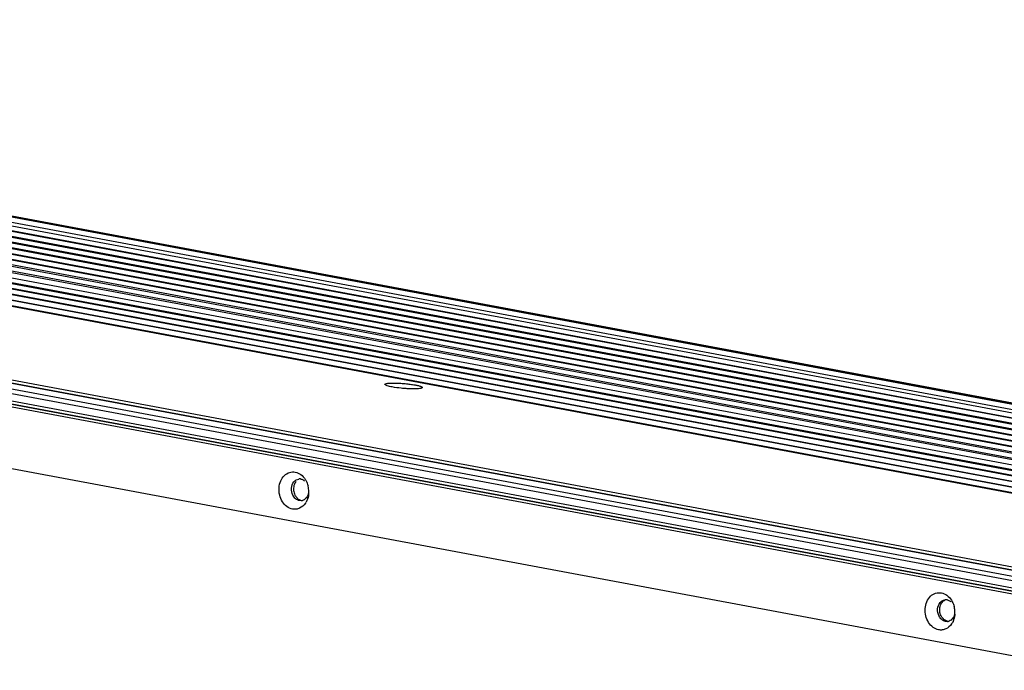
# Model space of a CAD drawing. Header units: millimetres. Extents: x 19192 to 20904, y 1507 to 2734.
# Tile 21 of 80: x 19467 to 19611, y 1777 to 1872. Entities that reach past the tile are written whole.
import ezdxf

# ---------------------------------------------------------------- set-up
doc = ezdxf.new("R2010")
doc.units = ezdxf.units.MM
doc.layers.add('02___PRT_ALL_AXES', color=7, linetype='Continuous')

msp = doc.modelspace()

# ---------------------------------------------------------------- linework, layer by layer
at = {"color": 7, "linetype": 'Continuous'}
for p, q in [((19311.54, 1872.03), (19709.31, 1797.64)), ((20086.7, 1724.75), (19313.94, 1869.27)), ((20089.74, 1724.99), (19316.98, 1869.51)), ((20092.13, 1725.04), (19319.87, 1869.47)), ((19322.61, 1869.79), (20095.37, 1725.27)), ((19322.67, 1869.79), (20095.43, 1725.27)), ((20095.68, 1725.32), (19322.92, 1869.84)), ((20071.5, 1723.42), (19298.73, 1867.94)), ((20074.19, 1723.71), (19301.77, 1868.17)), ((20074.71, 1723.74), (19304.34, 1867.81)), ((20077.58, 1723.92), (19304.81, 1868.44)), ((20078.14, 1723.94), (19307.38, 1868.09)), ((20080.62, 1724.2), (19307.86, 1868.72)), ((20081.31, 1724.19), (19310.42, 1868.36)), ((20083.66, 1724.47), (19310.9, 1868.99)), ((20084.48, 1724.44), (19313.46, 1868.64)), ((20087.52, 1724.68), (19316.5, 1868.88)), ((19200.06, 1866.83), (20032.26, 1711.2)), ((20032.61, 1711.73), (19200.41, 1867.36)), ((20033.6, 1712.4), (19205.6, 1867.25)), ((20033.65, 1712.4), (19205.65, 1867.25)), ((20034.53, 1712.29), (19207, 1867.05)), ((20035.32, 1712.56), (19207.32, 1867.4)), ((20054.73, 1719.73), (19265.86, 1867.26)), ((20055.99, 1722.06), (19283.53, 1866.52)), ((19286.56, 1866.76), (20058.97, 1722.31)), ((20059.35, 1722.36), (19289.13, 1866.4)), ((19289.61, 1867.04), (20062.02, 1722.58)), ((20064.67, 1722.83), (19292.64, 1867.22)), ((20065.44, 1722.9), (19295.21, 1866.94)), ((20068.1, 1723.12), (19295.69, 1867.58)), ((20068.83, 1723.19), (19298.26, 1867.3)), ((20071.67, 1723.46), (19301.3, 1867.54)), ((19201.01, 1865.54), (20031.15, 1710.29)), ((19201.22, 1865.08), (20031.36, 1709.84)), ((20046.82, 1721.24), (19274.4, 1865.7)), ((19276.97, 1865.34), (20047.34, 1721.27)), ((20049.86, 1721.52), (19277.44, 1865.97)), ((19280.01, 1865.62), (20050.38, 1721.54)), ((20053.09, 1721.76), (19280.48, 1866.25)), ((19283.05, 1865.89), (20053.39, 1721.82)), ((20056.3, 1722.09), (19286.09, 1866.13)), ((19614.83, 1787.24), (19202.01, 1864.44)), ((19616.05, 1787.39), (19203.22, 1864.59)), ((19201.34, 1855.57), (19614.17, 1778.36)), ((19507.86, 1801.47), (19507.55, 1801.48)), ((19602.58, 1783.76), (19602.27, 1783.77))]:
    msp.add_line(p, q, dxfattribs=at)
for centre, radius, start, end in [((19507.6, 1803.64), 1.02, 88.6353, 96.7325), ((19507.6, 1803.64), 1.02, 79.4147, 88.623), ((19505.54, 1802.82), 3.4, 12.8888, 14.3169), ((19505.45, 1802.8), 3.49, 0.6741, 12.8577), ((19505.49, 1802.8), 3.44, 359.1518, 0.6723), ((19507.74, 1802.48), 1.02, 276.7458, 286.4214), ((19507.74, 1802.48), 1.01, 286.4323, 291.5745), ((19505.55, 1802.8), 3.38, 355.7456, 359.1583), ((19506.34, 1802.53), 2.54, 325.8568, 329.7376), ((19602.32, 1785.93), 1.02, 88.6357, 96.7336), ((19602.32, 1785.93), 1.02, 79.4147, 88.6233), ((19600.26, 1785.1), 3.4, 12.8888, 14.3169), ((19600.17, 1785.08), 3.49, 0.674, 12.8576), ((19600.27, 1785.08), 3.38, 355.7411, 359.1582), ((19600.21, 1785.08), 3.44, 359.1517, 0.6722), ((19602.46, 1784.77), 1.02, 276.7469, 286.4202), ((19602.46, 1784.77), 1.01, 286.431, 291.5788), ((19601.06, 1784.82), 2.54, 325.856, 329.7371)]:
    msp.add_arc(centre, radius, start, end, dxfattribs=at)
for points, knots in [([(19520.12, 1818.49), (19520.1, 1818.51), (19520.09, 1818.55), (19520.16, 1818.61), (19520.27, 1818.64), (19520.43, 1818.68), (19520.64, 1818.7), (19520.89, 1818.72), (19521.19, 1818.73), (19521.65, 1818.73), (19522.27, 1818.71), (19523.04, 1818.65), (19523.8, 1818.57), (19524.28, 1818.49), (19524.51, 1818.45)], [0, 0, 0, 0, 0.012233, 0.027259, 0.052115, 0.088093, 0.134898, 0.191866, 0.257876, 0.331601, 0.496169, 0.671967, 0.844805, 1, 1, 1, 1]), ([(19521.17, 1818.15), (19521.03, 1818.17), (19520.79, 1818.22), (19520.47, 1818.31), (19520.26, 1818.39), (19520.14, 1818.45), (19520.12, 1818.49)], [0, 0, 0, 0, 0.368576, 0.664913, 0.876073, 1, 1, 1, 1]), ([(19525.56, 1818.03), (19525.54, 1818.01), (19525.48, 1817.98), (19525.3, 1817.92), (19524.98, 1817.88), (19524.48, 1817.86), (19523.87, 1817.87), (19523.2, 1817.9), (19522.28, 1817.98), (19521.6, 1818.07), (19521.17, 1818.15)], [0, 0, 0, 0, 0.017872, 0.044741, 0.125866, 0.240181, 0.380387, 0.537168, 0.699935, 1, 1, 1, 1]), ([(19524.51, 1818.45), (19524.6, 1818.43), (19524.77, 1818.4), (19525, 1818.35), (19525.2, 1818.29), (19525.36, 1818.24), (19525.48, 1818.18), (19525.55, 1818.13), (19525.59, 1818.07), (19525.57, 1818.04), (19525.56, 1818.03)], [0, 0, 0, 0, 0.224437, 0.423918, 0.594656, 0.733441, 0.83916, 0.91234, 0.95844, 1, 1, 1, 1]), ([(19506.55, 1800.24), (19506.26, 1800.29), (19505.67, 1800.57), (19505.01, 1801.31), (19504.62, 1802.28), (19504.53, 1803.35), (19504.76, 1804.36), (19505.29, 1805.19), (19506.08, 1805.68), (19506.68, 1805.72), (19506.96, 1805.67)], [0, 0, 0, 0, 0.115735, 0.242473, 0.378624, 0.517794, 0.652217, 0.776321, 0.890019, 1, 1, 1, 1]), ([(19506.96, 1805.67), (19507.25, 1805.61), (19507.84, 1805.34), (19508.26, 1804.86), (19508.43, 1804.58)], [0, 0, 0, 0, 0.477312, 1, 1, 1, 1]), ([(19506.61, 1802.26), (19506.45, 1802.58), (19506.31, 1803.28), (19506.55, 1803.97), (19506.75, 1804.23)], [0, 0, 0, 0, 0.514489, 1, 1, 1, 1]), ([(19506.75, 1804.23), (19506.85, 1804.34), (19507.06, 1804.54), (19507.34, 1804.63), (19507.48, 1804.65)], [0, 0, 0, 0, 0.513303, 1, 1, 1, 1]), ([(19507.79, 1804.64), (19507.83, 1804.63), (19508.03, 1804.58), (19508.2, 1804.48), (19508.32, 1804.38)], [0, 0, 0, 0, 0.241297, 1, 1, 1, 1]), ([(19508.43, 1804.58), (19508.48, 1804.51), (19508.64, 1804.22), (19508.76, 1803.9), (19508.83, 1803.66)], [0, 0, 0, 0, 0.245462, 1, 1, 1, 1]), ([(19507.55, 1801.48), (19507.36, 1801.52), (19506.96, 1801.72), (19506.71, 1802.06), (19506.61, 1802.26)], [0, 0, 0, 0, 0.474188, 1, 1, 1, 1]), ([(19508.87, 1802.48), (19508.82, 1802.27), (19508.64, 1801.88), (19508.29, 1801.61), (19508.11, 1801.54)], [0, 0, 0, 0, 0.525788, 1, 1, 1, 1]), ([(19508.92, 1802.55), (19508.92, 1802.43), (19508.86, 1801.98), (19508.71, 1801.54), (19508.54, 1801.25)], [0, 0, 0, 0, 0.258648, 1, 1, 1, 1]), ([(19508.44, 1801.11), (19508.23, 1800.8), (19507.8, 1800.4), (19507.09, 1800.2), (19506.73, 1800.21), (19506.55, 1800.24)], [0, 0, 0, 0, 0.512849, 0.75682, 1, 1, 1, 1]), ([(19601.27, 1782.53), (19600.98, 1782.58), (19600.39, 1782.85), (19599.73, 1783.6), (19599.34, 1784.57), (19599.25, 1785.64), (19599.48, 1786.65), (19600.01, 1787.47), (19600.8, 1787.97), (19601.4, 1788), (19601.68, 1787.95)], [0, 0, 0, 0, 0.115735, 0.242474, 0.378624, 0.517794, 0.652218, 0.776321, 0.890019, 1, 1, 1, 1]), ([(19601.47, 1786.52), (19601.57, 1786.63), (19601.78, 1786.82), (19602.06, 1786.92), (19602.2, 1786.94)], [0, 0, 0, 0, 0.513302, 1, 1, 1, 1]), ([(19601.68, 1787.95), (19601.97, 1787.9), (19602.56, 1787.62), (19602.98, 1787.14), (19603.15, 1786.87)], [0, 0, 0, 0, 0.47731, 1, 1, 1, 1]), ([(19602.51, 1786.92), (19602.55, 1786.92), (19602.75, 1786.87), (19602.93, 1786.76), (19603.04, 1786.67)], [0, 0, 0, 0, 0.241299, 1, 1, 1, 1]), ([(19601.33, 1784.55), (19601.17, 1784.86), (19601.03, 1785.57), (19601.27, 1786.26), (19601.47, 1786.52)], [0, 0, 0, 0, 0.51449, 1, 1, 1, 1]), ([(19603.15, 1786.87), (19603.2, 1786.8), (19603.36, 1786.51), (19603.48, 1786.19), (19603.55, 1785.94)], [0, 0, 0, 0, 0.245463, 1, 1, 1, 1]), ([(19602.27, 1783.77), (19602.08, 1783.8), (19601.68, 1784), (19601.43, 1784.35), (19601.33, 1784.55)], [0, 0, 0, 0, 0.474187, 1, 1, 1, 1]), ([(19603.59, 1784.77), (19603.54, 1784.55), (19603.36, 1784.17), (19603.01, 1783.89), (19602.83, 1783.82)], [0, 0, 0, 0, 0.525785, 1, 1, 1, 1]), ([(19603.64, 1784.83), (19603.64, 1784.72), (19603.58, 1784.27), (19603.43, 1783.83), (19603.26, 1783.54)], [0, 0, 0, 0, 0.258647, 1, 1, 1, 1]), ([(19603.17, 1783.39), (19602.95, 1783.08), (19602.52, 1782.68), (19601.81, 1782.48), (19601.45, 1782.49), (19601.27, 1782.53)], [0, 0, 0, 0, 0.512847, 0.756819, 1, 1, 1, 1])]:
    msp.add_open_spline(points, degree=3, knots=knots, dxfattribs=at)
at = {"layer": '02___PRT_ALL_AXES', "color": 7, "linetype": 'Continuous'}
for points, knots in [([(19507.06, 1804.27), (19507.03, 1804.22), (19506.9, 1804.05), (19506.81, 1803.84), (19506.77, 1803.68)], [0, 0, 0, 0, 0.241361, 1, 1, 1, 1]), ([(19506.77, 1803.68), (19506.71, 1803.45), (19506.67, 1802.97), (19506.81, 1802.51), (19506.91, 1802.3)], [0, 0, 0, 0, 0.499281, 1, 1, 1, 1]), ([(19506.91, 1802.3), (19506.99, 1802.14), (19507.18, 1801.86), (19507.47, 1801.66), (19507.61, 1801.59)], [0, 0, 0, 0, 0.519485, 1, 1, 1, 1]), ([(19601.49, 1785.96), (19601.54, 1786.18), (19601.72, 1786.56), (19602.07, 1786.83), (19602.25, 1786.91)], [0, 0, 0, 0, 0.52578, 1, 1, 1, 1]), ([(19601.63, 1784.58), (19601.53, 1784.79), (19601.39, 1785.26), (19601.43, 1785.74), (19601.49, 1785.96)], [0, 0, 0, 0, 0.500719, 1, 1, 1, 1]), ([(19602.04, 1784.06), (19602, 1784.1), (19601.84, 1784.25), (19601.71, 1784.43), (19601.63, 1784.58)], [0, 0, 0, 0, 0.241839, 1, 1, 1, 1]), ([(19602.58, 1783.8), (19602.53, 1783.81), (19602.33, 1783.86), (19602.16, 1783.97), (19602.04, 1784.06)], [0, 0, 0, 0, 0.241296, 1, 1, 1, 1])]:
    msp.add_open_spline(points, degree=3, knots=knots, dxfattribs=at)
msp.add_open_spline([(19507.61, 1801.59), (19507.69, 1801.56), (19507.77, 1801.53), (19507.85, 1801.52)], degree=3, dxfattribs=at)

doc.saveas('drawing.dxf')
